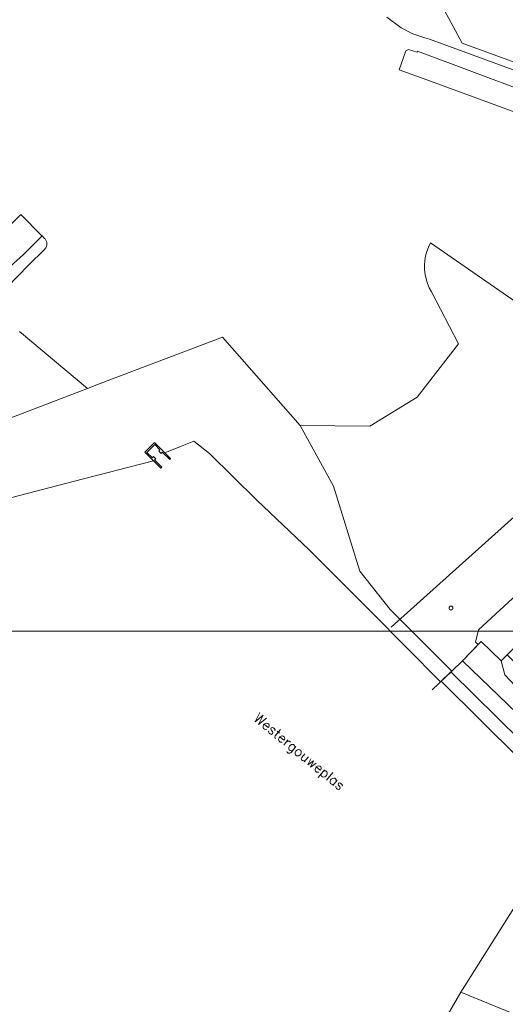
# Model space of a CAD drawing. Header units: metres. Extents: x 105376 to 107446, y 444190 to 447356.
# Tile 57 of 90: x 106758 to 106822, y 446347 to 446477. Entities that reach past the tile are written whole.
import ezdxf
from ezdxf.enums import TextEntityAlignment as Align

# ---------------------------------------------------------------- set-up
doc = ezdxf.new("R2010")
doc.units = ezdxf.units.M
doc.header["$MEASUREMENT"] = 0
for name, color, linetype, lineweight in [('begroeid terreindeel kenmerkpunt', 3, 'Continuous', 0), ('kunstwerkdeel lijn - uitbreiding populatie', 4, 'Continuous', 0), ('ondersteunend waterdeel vlak', 4, 'Continuous', 0), ('ondersteunend wegdeel vlak', 2, 'Continuous', 0), ('openbare ruimte label tekst', 7, 'Continuous', 0), ('s_boom', 7, 'Continuous', 0), ('scheiding lijn', 7, 'Continuous', 0), ('taludlijn', 5, 'Continuous', 0), ('waterdeel vlak', 4, 'Continuous', 0), ('wegdeel vlak', 2, 'Continuous', 0)]:
    doc.layers.add(name, color=color, linetype=linetype, lineweight=lineweight)
doc.styles.get("Standard").update_dxf_attribs({"font": 'romans.shx'})

msp = doc.modelspace()

# ---------------------------------------------------------------- linework, layer by layer
at = {"linetype": 'Continuous', "lineweight": 0, "flags": 128}
msp.add_lwpolyline([(107294.76, 445804.22), (106441.12, 445804.22), (106441.12, 446395.97), (107294.76, 446395.97)], close=True, dxfattribs=at)
msp.add_lwpolyline([(107294.76, 445804.22), (106441.12, 445804.22), (106441.12, 446395.97), (107294.76, 446395.97)], close=True, dxfattribs=at)
at = {"layer": 'begroeid terreindeel kenmerkpunt', "flags": 128}
for points in [[(106752.41, 446440.25), (106758.57, 446445.77), (106761.02, 446448.22), (106761.34, 446447.9), (106761.41, 446447.83), (106761.46, 446447.76), (106761.52, 446447.68), (106761.56, 446447.59), (106761.6, 446447.5), (106761.63, 446447.41), (106761.64, 446447.31), (106761.65, 446447.21), (106761.65, 446447.11), (106761.64, 446447.01), (106761.61, 446446.91), (106761.58, 446446.82), (106761.54, 446446.73), (106761.49, 446446.65), (106761.43, 446446.57), (106761.36, 446446.49), (106759.24, 446444.34), (106756.35, 446441.4)], [(106752.41, 446440.25), (106758.57, 446445.77), (106761.02, 446448.22), (106761.34, 446447.9), (106761.41, 446447.83), (106761.46, 446447.76), (106761.52, 446447.68), (106761.56, 446447.59), (106761.6, 446447.5), (106761.63, 446447.41), (106761.64, 446447.31), (106761.65, 446447.21), (106761.65, 446447.11), (106761.64, 446447.01), (106761.61, 446446.91), (106761.58, 446446.82), (106761.54, 446446.73), (106761.49, 446446.65), (106761.43, 446446.57), (106761.36, 446446.49), (106759.24, 446444.34), (106756.35, 446441.4)], [(106832.77, 446409.18), (106818.67, 446396.15), (106818.27, 446394.55), (106818.62, 446394.21), (106816.54, 446392.08), (106815.15, 446390.71), (106807.01, 446398.86), (106802.98, 446403.92), (106799.5, 446415.16), (106795.13, 446423.15), (106804.3, 446423.08), (106810.56, 446426.91), (106816.02, 446433.97), (106812.45, 446440.84), (106812.16, 446441.38), (106811.92, 446441.95), (106811.74, 446442.54), (106811.61, 446443.14), (106811.54, 446443.75), (106811.53, 446444.36), (106811.58, 446444.98), (106811.68, 446445.58), (106811.85, 446446.18), (106812.07, 446446.75), (106812.34, 446447.3), (106830.38, 446434.82)], [(106832.77, 446409.18), (106818.67, 446396.15), (106818.27, 446394.55), (106818.62, 446394.21), (106816.54, 446392.08), (106815.15, 446390.71), (106807.01, 446398.86), (106802.98, 446403.92), (106799.5, 446415.16), (106795.13, 446423.15), (106804.3, 446423.08), (106810.56, 446426.91), (106816.02, 446433.97), (106812.45, 446440.84), (106812.16, 446441.38), (106811.92, 446441.95), (106811.74, 446442.54), (106811.61, 446443.14), (106811.54, 446443.75), (106811.53, 446444.36), (106811.58, 446444.98), (106811.68, 446445.58), (106811.85, 446446.18), (106812.07, 446446.75), (106812.34, 446447.3), (106830.38, 446434.82)], [(106758.01, 446435.58), (106767.02, 446428.07), (106766.09, 446427.72), (106747.77, 446420.71)], [(106758.01, 446435.58), (106767.02, 446428.07), (106766.09, 446427.72), (106747.77, 446420.71)]]:
    msp.add_lwpolyline(points, dxfattribs=at)
for points in [[(106815.15, 446390.71), (106816.54, 446392.08), (106832.1, 446377.07), (106849.8, 446359.1), (106864.13, 446373.67), (106881.25, 446390.9), (106884.35, 446393.86), (106884.7, 446393.81), (106886.99, 446392.24), (106883.16, 446389.16), (106866.19, 446372.3), (106849.81, 446355.98), (106830.33, 446375.52), (106815.03, 446390.61)], [(106815.15, 446390.71), (106816.54, 446392.08), (106832.1, 446377.07), (106849.8, 446359.1), (106864.13, 446373.67), (106881.25, 446390.9), (106884.35, 446393.86), (106884.7, 446393.81), (106886.99, 446392.24), (106883.16, 446389.16), (106866.19, 446372.3), (106849.81, 446355.98), (106830.33, 446375.52), (106815.03, 446390.61)], [(106848.21, 446367.23), (106847.79, 446366.81), (106847.67, 446365.73), (106849.99, 446363.61), (106849.56, 446363.13), (106833.41, 446378.24), (106822.17, 446390.2), (106821.65, 446392.07), (106822.46, 446392.87)], [(106848.21, 446367.23), (106847.79, 446366.81), (106847.67, 446365.73), (106849.99, 446363.61), (106849.56, 446363.13), (106833.41, 446378.24), (106822.17, 446390.2), (106821.65, 446392.07), (106822.46, 446392.87)]]:
    msp.add_lwpolyline(points, close=True, dxfattribs=at)
at = {"layer": 'kunstwerkdeel lijn - uitbreiding populatie'}
msp.add_line((106807.13, 446396.5), (106834.67, 446421.25), dxfattribs=at)
at = {"layer": 'ondersteunend waterdeel vlak', "flags": 128}
for points in [[(106747.77, 446420.71), (106766.09, 446427.72), (106767.02, 446428.07), (106768.67, 446428.7), (106784.84, 446434.84), (106795.13, 446423.15), (106799.5, 446415.16), (106802.98, 446403.92), (106807.01, 446398.86), (106815.15, 446390.71), (106815.03, 446390.61), (106813.66, 446389.27), (106804.58, 446398.47), (106796.29, 446406.73), (106789.37, 446413.32), (106783.12, 446419.46), (106781.08, 446421.08), (106779.28, 446420.4), (106777.25, 446419.54), (106775.88, 446420.92), (106774.58, 446419.63), (106775.73, 446418.49), (106765.12, 446415.77), (106754.12, 446412.89)], [(106747.77, 446420.71), (106766.09, 446427.72), (106767.02, 446428.07), (106768.67, 446428.7), (106784.84, 446434.84), (106795.13, 446423.15), (106799.5, 446415.16), (106802.98, 446403.92), (106807.01, 446398.86), (106815.15, 446390.71), (106815.03, 446390.61), (106813.66, 446389.27), (106804.58, 446398.47), (106796.29, 446406.73), (106789.37, 446413.32), (106783.12, 446419.46), (106781.08, 446421.08), (106779.28, 446420.4), (106777.25, 446419.54), (106775.88, 446420.92), (106774.58, 446419.63), (106775.73, 446418.49), (106765.12, 446415.77), (106754.12, 446412.89)], [(106829.24, 446374.02), (106813.83, 446389.29), (106813.66, 446389.27), (106815.03, 446390.61), (106830.33, 446375.52)], [(106829.24, 446374.02), (106813.83, 446389.29), (106813.66, 446389.27), (106815.03, 446390.61), (106830.33, 446375.52)], [(106953.15, 446285.72), (106912.21, 446303.52), (106868.52, 446322.9), (106817.68, 446345.18), (106787.48, 446301.91), (106785.63, 446303.15), (106785.9, 446303.57), (106785.96, 446304.49), (106803.64, 446329.84), (106814.4, 446344.91), (106816.34, 446348.28), (106829.01, 446343.09), (106842.87, 446337.05), (106869.65, 446325.37), (106913.11, 446306.02), (106955.51, 446287.65)], [(106953.15, 446285.72), (106912.21, 446303.52), (106868.52, 446322.9), (106817.68, 446345.18), (106787.48, 446301.91), (106785.63, 446303.15), (106785.9, 446303.57), (106785.96, 446304.49), (106803.64, 446329.84), (106814.4, 446344.91), (106816.34, 446348.28), (106829.01, 446343.09), (106842.87, 446337.05), (106869.65, 446325.37), (106913.11, 446306.02), (106955.51, 446287.65)]]:
    msp.add_lwpolyline(points, dxfattribs=at)
msp.add_lwpolyline([(106822.17, 446390.2), (106833.41, 446378.24), (106849.56, 446363.13), (106849.99, 446363.61), (106850.41, 446364.01), (106865.79, 446379.49), (106878.96, 446392.83), (106879.57, 446393.44), (106880.72, 446395.16), (106882.3, 446394.17), (106884.35, 446393.86), (106881.25, 446390.9), (106864.13, 446373.67), (106849.8, 446359.1), (106832.1, 446377.07), (106816.54, 446392.08), (106818.62, 446394.21), (106819.01, 446394.6), (106821.65, 446392.07)], close=True, dxfattribs=at)
msp.add_lwpolyline([(106822.17, 446390.2), (106833.41, 446378.24), (106849.56, 446363.13), (106849.99, 446363.61), (106850.41, 446364.01), (106865.79, 446379.49), (106878.96, 446392.83), (106879.57, 446393.44), (106880.72, 446395.16), (106882.3, 446394.17), (106884.35, 446393.86), (106881.25, 446390.9), (106864.13, 446373.67), (106849.8, 446359.1), (106832.1, 446377.07), (106816.54, 446392.08), (106818.62, 446394.21), (106819.01, 446394.6), (106821.65, 446392.07)], close=True, dxfattribs=at)
at = {"layer": 'ondersteunend wegdeel vlak', "flags": 128}
for points in [[(106807.76, 446489.97), (106816.52, 446473.7), (106829.05, 446469.12)], [(106807.76, 446489.97), (106816.52, 446473.7), (106829.05, 446469.12)], [(106829.05, 446469.12), (106816.52, 446473.7), (106807.76, 446489.97)], [(106829.05, 446469.12), (106816.52, 446473.7), (106807.76, 446489.97)], [(106961, 446386.76), (106938.62, 446402.4), (106910.51, 446421.57), (106884.99, 446438.31), (106885.97, 446439.93), (106884.44, 446440.88), (106880.87, 446443.11), (106879.84, 446443.76), (106878.85, 446442.17), (106867.31, 446449.38), (106867.06, 446449.43), (106853.51, 446457.94), (106851.47, 446458.97), (106843.59, 446462.31), (106836.11, 446465.47), (106812.18, 446474.22), (106811.59, 446474.42), (106809.98, 446474.95), (106808.47, 446475.75), (106806.58, 446477.13)], [(106961, 446386.76), (106938.62, 446402.4), (106910.51, 446421.57), (106884.99, 446438.31), (106885.97, 446439.93), (106884.44, 446440.88), (106880.87, 446443.11), (106879.84, 446443.76), (106878.85, 446442.17), (106867.31, 446449.38), (106867.06, 446449.43), (106853.51, 446457.94), (106851.47, 446458.97), (106843.59, 446462.31), (106836.11, 446465.47), (106812.18, 446474.22), (106811.59, 446474.42), (106809.98, 446474.95), (106808.47, 446475.75), (106806.58, 446477.13)], [(106826.58, 446463.45), (106812.31, 446468.67), (106808.19, 446470.18), (106809.06, 446472.71), (106809.42, 446472.87), (106810.56, 446472.5), (106810.61, 446472.63), (106817.79, 446469.94), (106840.37, 446461.48)], [(106826.58, 446463.45), (106812.31, 446468.67), (106808.19, 446470.18), (106809.06, 446472.71), (106809.42, 446472.87), (106810.56, 446472.5), (106810.61, 446472.63), (106817.79, 446469.94), (106840.37, 446461.48)]]:
    msp.add_lwpolyline(points, dxfattribs=at)
at = {"layer": 's_boom', "color": 251, "linetype": 'Continuous', "lineweight": 0, "flags": 128}
msp.add_lwpolyline([(106814.79, 446399.04, 1), (106815.29, 446399.04, 1)], format="xyb", close=True, dxfattribs=at)
at = {"layer": 'scheiding lijn'}
for p, q in [((106822.46, 446392.87), (106821.65, 446392.07)), ((106812.57, 446388.22), (106815.15, 446390.71))]:
    msp.add_line(p, q, dxfattribs=at)
at = {"layer": 'scheiding lijn', "flags": 128}
for points in [[(106815.15, 446390.71), (106816.54, 446392.08), (106819.01, 446394.6)], [(106813.66, 446389.27), (106813.83, 446389.29), (106829.24, 446374.02), (106831.24, 446372.02)]]:
    msp.add_lwpolyline(points, dxfattribs=at)
at = {"layer": 'taludlijn'}
msp.add_line((106822.17, 446390.2), (106821.65, 446392.07), dxfattribs=at)
at = {"layer": 'taludlijn', "flags": 128}
msp.add_lwpolyline([(106822.17, 446390.2), (106833.41, 446378.24), (106849.56, 446363.13), (106849.99, 446363.61)], dxfattribs=at)
at = {"layer": 'waterdeel vlak', "flags": 128}
for points in [[(106754.12, 446412.89), (106765.12, 446415.77), (106775.73, 446418.49), (106776.46, 446417.78), (106776.71, 446417.53), (106776.82, 446417.65), (106775.88, 446418.63), (106776.03, 446418.76), (106775.74, 446419.06), (106775.58, 446418.91), (106774.87, 446419.6), (106775.9, 446420.66), (106776.59, 446419.94), (106776.46, 446419.78), (106776.76, 446419.49), (106776.9, 446419.64), (106777.88, 446418.67), (106778, 446418.79), (106777.49, 446419.3), (106777.25, 446419.54), (106779.28, 446420.4), (106781.08, 446421.08), (106783.12, 446419.46), (106789.37, 446413.32), (106796.29, 446406.73), (106804.58, 446398.47), (106813.66, 446389.27), (106813.83, 446389.29), (106829.24, 446374.02)], [(106754.12, 446412.89), (106765.12, 446415.77), (106775.73, 446418.49), (106776.46, 446417.78), (106776.71, 446417.53), (106776.82, 446417.65), (106775.88, 446418.63), (106776.03, 446418.76), (106775.74, 446419.06), (106775.58, 446418.91), (106774.87, 446419.6), (106775.9, 446420.66), (106776.59, 446419.94), (106776.46, 446419.78), (106776.76, 446419.49), (106776.9, 446419.64), (106777.88, 446418.67), (106778, 446418.79), (106777.49, 446419.3), (106777.25, 446419.54), (106779.28, 446420.4), (106781.08, 446421.08), (106783.12, 446419.46), (106789.37, 446413.32), (106796.29, 446406.73), (106804.58, 446398.47), (106813.66, 446389.27), (106813.83, 446389.29), (106829.24, 446374.02)], [(106830.33, 446370.47), (106816.34, 446348.28), (106814.4, 446344.91)], [(106830.33, 446370.47), (106816.34, 446348.28), (106814.4, 446344.91)]]:
    msp.add_lwpolyline(points, dxfattribs=at)
for points in [[(106845.63, 446414.02), (106844.18, 446414.09), (106834.36, 446404.61), (106822.46, 446392.87), (106821.65, 446392.07), (106819.01, 446394.6), (106818.62, 446394.21), (106818.27, 446394.55), (106818.67, 446396.15), (106832.77, 446409.18), (106838.79, 446414.88), (106838.96, 446416.6), (106838.6, 446417.47)], [(106845.63, 446414.02), (106844.18, 446414.09), (106834.36, 446404.61), (106822.46, 446392.87), (106821.65, 446392.07), (106819.01, 446394.6), (106818.62, 446394.21), (106818.27, 446394.55), (106818.67, 446396.15), (106832.77, 446409.18), (106838.79, 446414.88), (106838.96, 446416.6), (106838.6, 446417.47)], [(106816.34, 446348.28), (106830.33, 446370.47), (106831.24, 446372.02), (106842.83, 446360.45), (106850.03, 446353.47), (106842.87, 446337.05), (106829.01, 446343.09)], [(106816.34, 446348.28), (106830.33, 446370.47), (106831.24, 446372.02), (106842.83, 446360.45), (106850.03, 446353.47), (106842.87, 446337.05), (106829.01, 446343.09)]]:
    msp.add_lwpolyline(points, close=True, dxfattribs=at)
at = {"layer": 'wegdeel vlak', "flags": 128}
msp.add_lwpolyline([(106755.6, 446448.47), (106758.22, 446451.07), (106760.93, 446448.3), (106761.02, 446448.22), (106758.57, 446445.77), (106752.41, 446440.25)], dxfattribs=at)
msp.add_lwpolyline([(106755.6, 446448.47), (106758.22, 446451.07), (106760.93, 446448.3), (106761.02, 446448.22), (106758.57, 446445.77), (106752.41, 446440.25)], dxfattribs=at)

# ---------------------------------------------------------------- texts
at = {"layer": 'openbare ruimte label tekst'}
msp.add_text('Westergouweplas', height=1.3229, rotation=320.6, dxfattribs=at).set_placement((106795.02, 446380.07), align=Align.MIDDLE_CENTER)

doc.saveas('drawing.dxf')
